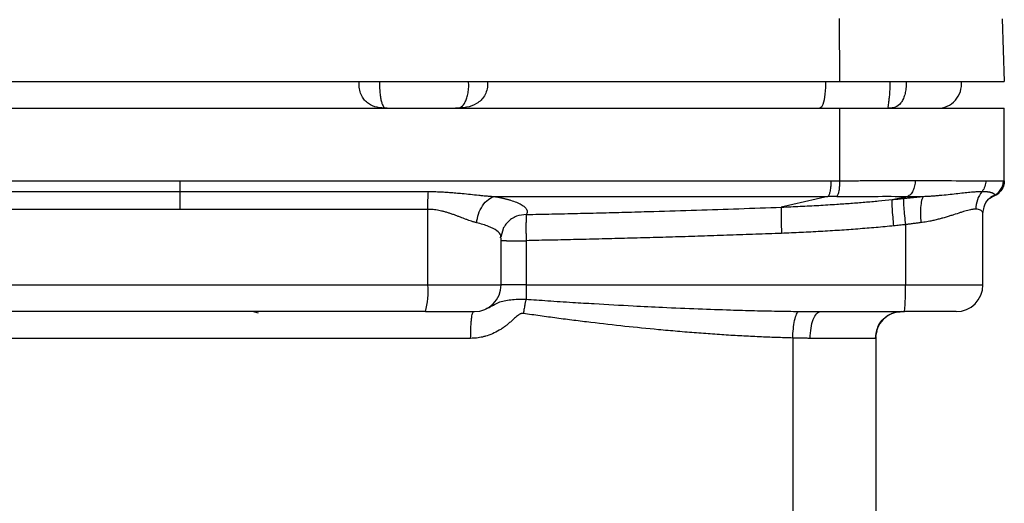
# Model space of a CAD drawing. Header units: millimetres. Extents: x 3 to 2091, y -59 to 1557.
# Tile 34 of 71: x 887 to 1071, y 736 to 826. Entities that reach past the tile are written whole.
import ezdxf

# ---------------------------------------------------------------- set-up
doc = ezdxf.new("R2010")
doc.units = ezdxf.units.MM

msp = doc.modelspace()

# ---------------------------------------------------------------- linework, layer by layer
at = {"color": 7, "linetype": 'Continuous', "lineweight": 25}
for p, q in [((1039.69, 826.31), (1039.79, 814.51)), ((1070.15, 826.22), (1070.56, 814.51)), ((793.33, 814.51), (1039.79, 814.51)), ((1039.79, 814.51), (1070.56, 814.51)), ((793.33, 809.51), (1039.79, 809.51)), ((1039.79, 809.51), (1039.79, 795.96)), ((1039.79, 809.51), (1070.56, 809.51)), ((1070.56, 795.95), (1070.56, 809.51)), ((1070.52, 795.48), (1070.56, 795.96)), ((1070.54, 795.95), (1070.56, 795.95)), ((1037.62, 793.02), (1028.9, 791.03)), ((1049.59, 792.44), (1052.47, 793.05)), ((1067.88, 792.74), (1068.66, 793.24)), ((1067.88, 792.74), (1068.2, 792.94)), ((1068.2, 793.02), (1067.99, 792.93)), ((916.57, 790.62), (916.56, 790.62)), ((962.86, 776.51), (962.87, 790.62)), ((1066.56, 776.51), (1066.56, 789.76)), ((1066.56, 789.76), (1066.56, 789.76)), ((976.55, 785.47), (977.08, 787.3)), ((1052.08, 787.76), (1052.08, 776.51)), ((976.46, 785.3), (976.47, 785.43)), ((976.56, 776.51), (976.56, 785.3)), ((981.22, 784.77), (981.22, 776.51)), ((870.25, 776.51), (962.86, 776.51)), ((981.22, 776.51), (1052.08, 776.51)), ((931.25, 771.2), (930.13, 771.51)), ((1036.25, 771.51), (1051.91, 771.51)), ((1046.56, 766.83), (1046.78, 767.95)), ((970.87, 766.51), (862.25, 766.51)), ((1046.46, 766.51), (1034.31, 766.51)), ((1046.56, 766.83), (1046.56, 669.06))]:
    msp.add_line(p, q, dxfattribs=at)
at = {"color": 8, "linetype": 'Continuous', "lineweight": 25}
for p, q in [((1070.39, 795.96), (1070.54, 795.95)), ((1067.7, 792.62), (1067.88, 792.74)), ((962.86, 776.51), (976.56, 776.51)), ((981.22, 776.51), (976.56, 776.51)), ((1031.05, 766.58), (1031.05, 684.95))]:
    msp.add_line(p, q, dxfattribs=at)
at = {"color": 8, "linetype": 'Continuous', "lineweight": 25, "flags": 128}
msp.add_lwpolyline([(1037.13, 814.51), (1037.13, 813.37), (1037.04, 812.14), (1036.88, 811.07), (1036.66, 810.23), (1036.39, 809.7), (1036.1, 809.51)], dxfattribs=at)
at = {"color": 7, "linetype": 'Continuous', "lineweight": 25}
for centre, radius, start, end in [((1058.06, 814.01), 4.5, 270, 6.3794), ((1067.56, 795.95), 3, 281.7683, 0), ((948.18, 775.27), 14.74, 345.2221, 4.8282), ((971.56, 776.51), 5, 270, 0), ((1016.13, 775.26), 35.97, 354.0133, 1.9891), ((1061.56, 776.51), 5, 270, 359.9721)]:
    msp.add_arc(centre, radius, start, end, dxfattribs=at)
at = {"color": 8, "linetype": 'Continuous', "lineweight": 25}
for points, knots in [([(955.25, 809.51), (954.61, 809.54), (953.35, 809.6), (951.96, 810.17), (951.05, 810.99), (950.49, 811.82), (950.13, 812.84), (949.98, 813.81), (950.06, 814.35), (950.08, 814.51)], [0, 0, 0, 0, 0.23695, 0.473675, 0.597396, 0.711219, 0.832778, 0.948483, 1, 1, 1, 1]), ([(953.87, 814.51), (953.86, 814.35), (953.84, 813.82), (953.88, 812.91), (953.97, 811.9), (954.11, 811.05), (954.36, 810.18), (954.71, 809.58), (955.07, 809.54), (955.25, 809.51)], [0, 0, 0, 0, 0.054542, 0.173527, 0.291156, 0.411102, 0.527953, 0.763739, 1, 1, 1, 1]), ([(968.04, 809.51), (968.34, 809.54), (968.94, 809.58), (969.59, 810.18), (970.03, 811.05), (970.3, 811.9), (970.47, 812.91), (970.53, 813.82), (970.49, 814.35), (970.48, 814.51)], [0, 0, 0, 0, 0.2362184, 0.4720373, 0.588907, 0.7088541, 0.8264942, 0.9454678, 1, 1, 1, 1]), ([(973.96, 814.51), (973.99, 814.35), (974.08, 813.81), (973.91, 812.84), (973.48, 811.82), (972.82, 810.99), (971.75, 810.17), (970.15, 809.6), (968.75, 809.54), (968.04, 809.51)], [0, 0, 0, 0, 0.051504, 0.167267, 0.288779, 0.40266, 0.52635, 0.763082, 1, 1, 1, 1]), ([(1049.03, 809.51), (1048.97, 809.54), (1048.84, 809.6), (1048.93, 810.22), (1049.05, 811.1), (1049.15, 811.94), (1049.22, 812.94), (1049.24, 813.83), (1049.23, 814.35), (1049.22, 814.51)], [0, 0, 0, 0, 0.2359368, 0.4716238, 0.5898932, 0.708178, 0.8262318, 0.9446496, 1, 1, 1, 1]), ([(1052.18, 814.51), (1052.2, 814.35), (1052.24, 813.84), (1052.16, 812.97), (1051.97, 811.99), (1051.65, 811.14), (1051.1, 810.25), (1050.22, 809.59), (1049.43, 809.54), (1049.03, 809.51)], [0, 0, 0, 0, 0.056898, 0.1749261, 0.2930054, 0.4144994, 0.5292058, 0.7644336, 1, 1, 1, 1]), ([(981.27, 789.67), (980.65, 789.6), (979.67, 789.5), (978.53, 788.88), (977.77, 788.24), (977.28, 787.68), (977.1, 787.31), (977.07, 787.24)], [0, 0, 0, 0, 0.3613057, 0.5683244, 0.7544257, 0.9559789, 1, 1, 1, 1]), ([(1066.54, 789.76), (1066.54, 789.83), (1066.55, 790.03), (1066.4, 790.27), (1066.06, 790.57), (1065.58, 790.62), (1065.25, 790.66)], [0, 0, 0, 0, 0.1559328, 0.3792393, 0.5783157, 1, 1, 1, 1]), ([(976.47, 785.43), (976.48, 785.53), (976.53, 785.95), (975.82, 786.64), (974.37, 787.47), (972.79, 787.91), (972, 788.12)], [0, 0, 0, 0, 0.093995, 0.396012, 0.698019, 1, 1, 1, 1]), ([(977.59, 784.77), (977.38, 784.77), (976.96, 784.77), (976.58, 784.77), (976.39, 784.77), (976.42, 784.77), (976.42, 784.77)], [0, 0, 0, 0, 0.293116, 0.586247, 0.879378, 1, 1, 1, 1]), ([(1052.08, 776.51), (1053.05, 776.51), (1054.99, 776.51), (1057.76, 776.51), (1060.3, 776.51), (1062.51, 776.51), (1064.31, 776.51), (1065.62, 776.51), (1066.43, 776.51), (1066.5, 776.51), (1066.54, 776.51)], [0, 0, 0, 0, 0.126417, 0.252834, 0.379251, 0.505668, 0.632085, 0.758502, 0.88492, 1, 1, 1, 1]), ([(973.74, 772.07), (973.84, 772.11), (974.77, 772.46), (975.98, 773.35), (977.89, 773.71), (979.72, 773.84), (980.71, 773.84), (981.21, 773.84)], [0, 0, 0, 0, 0.038059, 0.3577, 0.674874, 0.835503, 1, 1, 1, 1])]:
    msp.add_open_spline(points, degree=3, knots=knots, dxfattribs=at)
at = {"color": 7, "linetype": 'Continuous', "lineweight": 25}
for points, knots in [([(794.95, 795.96), (814.87, 795.96), (835.05, 795.96), (875.67, 795.95), (896.12, 795.95), (916.57, 795.95)], [0, 0, 0, 0, 0.5, 0.5, 1, 1, 1, 1]), ([(916.57, 795.95), (937.02, 795.95), (957.46, 795.95), (998.08, 795.96), (1018.26, 795.96), (1038.17, 795.96)], [0, 0, 0, 0, 0.5, 0.5, 1, 1, 1, 1]), ([(916.57, 795.95), (916.57, 795.92), (916.57, 795.86), (916.57, 795.74), (916.57, 795.6), (916.57, 795.43), (916.57, 795.24), (916.57, 795.01), (916.57, 794.76), (916.57, 794.5), (916.57, 794.22), (916.57, 794.04), (916.57, 793.95)], [0, 0, 0, 0, 0.039516, 0.091426, 0.156147, 0.234144, 0.325893, 0.431826, 0.552259, 0.687302, 0.836756, 1, 1, 1, 1]), ([(1038.17, 795.96), (1038.17, 795.64), (1038.15, 795.31), (1038.1, 794.66), (1038.06, 794.34), (1037.96, 793.79), (1037.9, 793.55), (1037.76, 793.2), (1037.69, 793.08), (1037.62, 793.02)], [0, 0, 0, 0, 0.25, 0.25, 0.5, 0.5, 0.75, 0.75, 1, 1, 1, 1]), ([(1039.79, 795.96), (1039.79, 795.65), (1039.78, 795.31), (1039.73, 794.66), (1039.7, 794.34), (1039.6, 793.79), (1039.53, 793.55), (1039.4, 793.2), (1039.33, 793.09), (1039.26, 793.02)], [0, 0, 0, 0, 0.25, 0.25, 0.5, 0.5, 0.75, 0.75, 1, 1, 1, 1]), ([(1039.79, 795.96), (1040, 795.97), (1040.43, 795.97), (1041.07, 795.97), (1041.71, 795.98), (1042.36, 795.98), (1043, 795.98), (1043.65, 795.99), (1044.3, 795.99), (1044.95, 795.99), (1045.6, 795.99), (1046.24, 796), (1046.89, 796), (1047.54, 796), (1048.18, 796), (1048.83, 796), (1049.47, 796), (1050.11, 796), (1050.75, 796), (1051.39, 796), (1052.02, 796), (1052.65, 796), (1053.28, 796), (1053.69, 796), (1053.9, 796)], [0, 0, 0, 0, 0.042172, 0.084657, 0.127455, 0.170565, 0.213988, 0.257723, 0.301771, 0.346131, 0.390804, 0.435789, 0.481087, 0.526698, 0.572621, 0.618857, 0.665406, 0.712267, 0.759441, 0.806928, 0.854727, 0.902838, 0.951263, 1, 1, 1, 1]), ([(1053.9, 796), (1053.9, 795.68), (1053.87, 795.34), (1053.73, 794.68), (1053.63, 794.37), (1053.36, 793.81), (1053.19, 793.58), (1052.84, 793.23), (1052.65, 793.11), (1052.47, 793.05)], [0, 0, 0, 0, 0.25, 0.25, 0.5, 0.5, 0.75, 0.75, 1, 1, 1, 1]), ([(1053.9, 796), (1056.76, 796), (1059.35, 795.99), (1063.8, 795.98), (1065.66, 795.98), (1067.1, 795.97)], [0, 0, 0, 0, 0.5, 0.5, 1, 1, 1, 1]), ([(1067.1, 795.97), (1067.1, 795.63), (1067.04, 795.27), (1066.81, 794.58), (1066.63, 794.26), (1066.41, 793.98)], [0, 0, 0, 0, 0.5, 0.5, 1, 1, 1, 1]), ([(1067.1, 795.97), (1067.98, 795.97), (1068.71, 795.97), (1069.81, 795.96), (1070.19, 795.96), (1070.39, 795.96)], [0, 0, 0, 0, 0.5, 0.5, 1, 1, 1, 1]), ([(1070.56, 795.95), (1070.56, 795.64), (1070.51, 795.31), (1070.29, 794.66), (1070.12, 794.35), (1069.67, 793.8), (1069.4, 793.56), (1068.82, 793.21), (1068.5, 793.09), (1068.2, 793.02)], [0, 0, 0, 0, 0.25, 0.25, 0.5, 0.5, 0.75, 0.75, 1, 1, 1, 1]), ([(1068.66, 793.24), (1068.91, 793.36), (1069.15, 793.51), (1069.59, 793.9), (1069.78, 794.12), (1070.09, 794.62), (1070.21, 794.89), (1070.36, 795.43), (1070.39, 795.7), (1070.39, 795.96)], [0, 0, 0, 0, 0.25, 0.25, 0.5, 0.5, 0.75, 0.75, 1, 1, 1, 1]), ([(1069.94, 794.16), (1069.98, 794.2), (1070.19, 794.43), (1070.3, 794.73), (1070.4, 794.98)], [0, 0, 0, 0, 0.162744, 1, 1, 1, 1]), ([(916.57, 793.95), (916.57, 793.51), (916.57, 792.98), (916.57, 791.83), (916.57, 791.21), (916.57, 790.62)], [0, 0, 0, 0, 0.5, 0.5, 1, 1, 1, 1]), ([(962.87, 790.62), (962.87, 791.18), (962.87, 791.77), (962.91, 792.93), (962.94, 793.48), (962.98, 793.95)], [0, 0, 0, 0, 0.5, 0.5, 1, 1, 1, 1]), ([(962.98, 793.95), (963.16, 793.95), (963.53, 793.95), (964.09, 793.94), (964.65, 793.93), (965.21, 793.9), (965.78, 793.88), (966.36, 793.84), (966.94, 793.8), (967.52, 793.76), (968.1, 793.71), (968.69, 793.65), (969.61, 793.57), (970.84, 793.44), (972.14, 793.3), (973.16, 793.2), (973.93, 793.13), (974.66, 793.06), (975.14, 793.03), (975.37, 793.02)], [0, 0, 0, 0, 0.043315, 0.08703, 0.131156, 0.175703, 0.220679, 0.266094, 0.311955, 0.35827, 0.405047, 0.452293, 0.500013, 0.626308, 0.749999, 0.816503, 0.880335, 0.941499, 1, 1, 1, 1]), ([(972, 788.12), (972.05, 788.64), (972.16, 789.2), (972.52, 790.29), (972.78, 790.83), (973.41, 791.76), (973.78, 792.16), (974.57, 792.74), (974.98, 792.93), (975.37, 793.02)], [0, 0, 0, 0, 0.25, 0.25, 0.5, 0.5, 0.75, 0.75, 1, 1, 1, 1]), ([(975.37, 793.02), (975.47, 793), (975.67, 792.96), (975.96, 792.91), (976.25, 792.85), (976.53, 792.79), (976.8, 792.73), (977.07, 792.67), (977.33, 792.61), (977.59, 792.54), (977.83, 792.48), (978.07, 792.41), (978.65, 792.24), (979.48, 791.95), (980.37, 791.53), (981, 791.09), (981.29, 790.73), (981.39, 790.47), (981.43, 790.31), (981.43, 790.15), (981.41, 789.99), (981.36, 789.83), (981.3, 789.72), (981.27, 789.67)], [0, 0, 0, 0, 0.022586, 0.045177, 0.067783, 0.090411, 0.113068, 0.135763, 0.158503, 0.181296, 0.204151, 0.227075, 0.250077, 0.37487, 0.500007, 0.625366, 0.749949, 0.792234, 0.834193, 0.875888, 0.917381, 0.958733, 1, 1, 1, 1]), ([(1039.26, 793.02), (1038.98, 793.02), (1038.44, 793.02), (1037.89, 793.02), (1037.62, 793.02)], [0, 0, 0, 0, 0.503222, 1, 1, 1, 1]), ([(1039.26, 793.02), (1041.62, 793.04), (1043.94, 793.05), (1048.37, 793.06), (1050.49, 793.06), (1052.47, 793.05)], [0, 0, 0, 0, 0.5, 0.5, 1, 1, 1, 1]), ([(1051.71, 792.67), (1051.85, 792.68), (1052.13, 792.71), (1052.55, 792.76), (1052.97, 792.8), (1053.4, 792.84), (1053.82, 792.89), (1054.24, 792.93), (1054.65, 792.97), (1055.07, 793.01), (1055.35, 793.04), (1055.49, 793.05)], [0, 0, 0, 0, 0.111244, 0.222387, 0.333456, 0.444481, 0.555492, 0.666518, 0.777591, 0.888741, 1, 1, 1, 1]), ([(1055.49, 793.05), (1055.37, 792.96), (1055.27, 792.78), (1055.08, 792.21), (1055.01, 791.82), (1054.91, 790.89), (1054.89, 790.35), (1054.89, 789.24), (1054.92, 788.67), (1054.97, 788.14)], [0, 0, 0, 0, 0.25, 0.25, 0.5, 0.5, 0.75, 0.75, 1, 1, 1, 1]), ([(1055.49, 793.05), (1055.63, 793.06), (1055.91, 793.07), (1056.33, 793.09), (1056.76, 793.12), (1057.19, 793.15), (1057.62, 793.18), (1058.05, 793.21), (1058.48, 793.25), (1059.31, 793.32), (1060.48, 793.44), (1061.94, 793.61), (1063.26, 793.76), (1064.22, 793.86), (1064.88, 793.91), (1065.3, 793.94), (1065.7, 793.97), (1066.07, 793.98), (1066.29, 793.98), (1066.41, 793.98)], [0, 0, 0, 0, 0.02932, 0.059187, 0.089603, 0.120569, 0.152087, 0.184157, 0.21678, 0.249957, 0.375603, 0.499939, 0.627821, 0.74992, 0.801458, 0.852236, 0.902253, 0.951508, 1, 1, 1, 1]), ([(1066.41, 793.98), (1066.02, 793.51), (1065.72, 792.96), (1065.34, 791.81), (1065.25, 791.22), (1065.25, 790.66)], [0, 0, 0, 0, 0.5, 0.5, 1, 1, 1, 1]), ([(1066.41, 793.98), (1066.47, 793.98), (1066.61, 793.98), (1066.8, 793.97), (1066.99, 793.97), (1067.17, 793.95), (1067.34, 793.94), (1067.5, 793.92), (1067.66, 793.89), (1067.8, 793.87), (1067.94, 793.84), (1068.07, 793.8), (1068.18, 793.77), (1068.31, 793.72), (1068.44, 793.67), (1068.55, 793.6), (1068.64, 793.53), (1068.69, 793.46), (1068.72, 793.38), (1068.71, 793.31), (1068.68, 793.26), (1068.66, 793.24)], [0, 0, 0, 0, 0.039292, 0.079017, 0.119175, 0.159767, 0.200791, 0.242248, 0.284136, 0.326454, 0.369201, 0.412374, 0.455971, 0.499988, 0.568991, 0.638836, 0.709505, 0.780979, 0.853235, 0.926252, 1, 1, 1, 1]), ([(1066.56, 789.78), (1066.65, 790.4), (1066.86, 791.81), (1067.51, 792.44), (1067.86, 792.78)], [0, 0, 0, 0, 0.4413343, 1, 1, 1, 1]), ([(1068.66, 793.24), (1068.65, 793.23), (1068.62, 793.2), (1068.57, 793.17), (1068.52, 793.13), (1068.45, 793.1), (1068.37, 793.07), (1068.29, 793.05), (1068.23, 793.03), (1068.2, 793.02)], [0, 0, 0, 0, 0.149673, 0.297072, 0.442195, 0.585046, 0.725628, 0.863945, 1, 1, 1, 1]), ([(1068.24, 793.04), (1068.45, 793.1), (1068.91, 793.24), (1069.44, 793.56), (1069.68, 793.86), (1069.76, 793.95)], [0, 0, 0, 0, 0.3649847, 0.7955587, 1, 1, 1, 1]), ([(981.27, 789.67), (982.86, 789.7), (986.04, 789.76), (990.81, 789.87), (995.57, 789.98), (1000.33, 790.11), (1006.15, 790.27), (1013.04, 790.48), (1020.98, 790.74), (1026.26, 790.94), (1028.9, 791.03)], [0, 0, 0, 0, 0.100228, 0.200262, 0.300182, 0.400065, 0.499985, 0.667188, 0.833783, 1, 1, 1, 1]), ([(1028.9, 791.03), (1028.88, 790.93), (1028.87, 790.73), (1028.86, 790.15), (1028.86, 789.76), (1028.87, 788.84), (1028.88, 788.31), (1028.9, 787.22), (1028.92, 786.67), (1028.94, 786.14)], [0, 0, 0, 0, 0.25, 0.25, 0.5, 0.5, 0.75, 0.75, 1, 1, 1, 1]), ([(1028.9, 791.03), (1029.49, 791.06), (1030.67, 791.11), (1032.43, 791.19), (1034.17, 791.28), (1035.88, 791.37), (1037.58, 791.48), (1039.58, 791.6), (1041.88, 791.77), (1044.49, 791.97), (1047.05, 792.2), (1048.75, 792.36), (1049.59, 792.44)], [0, 0, 0, 0, 0.0859186, 0.170832, 0.2547183, 0.3375551, 0.4193201, 0.4999916, 0.6276951, 0.7536579, 0.8777858, 1, 1, 1, 1]), ([(1049.93, 787.53), (1049.87, 788.07), (1049.82, 788.64), (1049.72, 789.75), (1049.68, 790.29), (1049.62, 791.22), (1049.6, 791.61), (1049.58, 792.18), (1049.58, 792.36), (1049.59, 792.44)], [0, 0, 0, 0, 0.25, 0.25, 0.5, 0.5, 0.75, 0.75, 1, 1, 1, 1]), ([(1049.59, 792.44), (1049.94, 792.48), (1050.65, 792.55), (1051.35, 792.63), (1051.71, 792.67)], [0, 0, 0, 0, 0.5, 1, 1, 1, 1]), ([(1051.71, 792.67), (1051.7, 792.58), (1051.7, 792.4), (1051.72, 791.84), (1051.74, 791.45), (1051.82, 790.52), (1051.86, 789.98), (1051.97, 788.87), (1052.03, 788.29), (1052.08, 787.76)], [0, 0, 0, 0, 0.25, 0.25, 0.5, 0.5, 0.75, 0.75, 1, 1, 1, 1]), ([(972, 788.12), (971.93, 788.14), (971.77, 788.18), (971.54, 788.24), (971.29, 788.32), (970.96, 788.42), (970.54, 788.56), (969.85, 788.81), (969.13, 789.09), (968.4, 789.37), (967.82, 789.59), (967.24, 789.79), (966.64, 789.99), (966.05, 790.16), (965.47, 790.31), (964.92, 790.42), (964.39, 790.51), (963.88, 790.57), (963.37, 790.61), (963.03, 790.62), (962.87, 790.62)], [0, 0, 0, 0, 0.029814, 0.060575, 0.092296, 0.124988, 0.184497, 0.250003, 0.374954, 0.437447, 0.49994, 0.567739, 0.624947, 0.690068, 0.74992, 0.802859, 0.854243, 0.904162, 0.952712, 1, 1, 1, 1]), ([(981.27, 789.67), (981.27, 789.65), (981.26, 789.62), (981.25, 789.56), (981.25, 789.5), (981.24, 789.42), (981.24, 789.34), (981.23, 789.26), (981.23, 789.17), (981.23, 789.07), (981.22, 788.97), (981.22, 788.86), (981.22, 788.75), (981.22, 788.64), (981.21, 788.53), (981.21, 788.41), (981.21, 788.29), (981.21, 788.17), (981.2, 788.05), (981.2, 787.75), (981.2, 787.23), (981.2, 786.58), (981.21, 786.05), (981.21, 785.63), (981.22, 785.21), (981.22, 784.92), (981.22, 784.77)], [0, 0, 0, 0, 0.0323336, 0.0641518, 0.0954462, 0.1262098, 0.1564368, 0.1861227, 0.2152642, 0.2438591, 0.2719067, 0.2994074, 0.3263627, 0.3527756, 0.3786501, 0.4039915, 0.4288064, 0.4531024, 0.4768887, 0.5001754, 0.62866, 0.7499728, 0.8117891, 0.8735397, 0.9370284, 1, 1, 1, 1]), ([(1065.25, 790.66), (1065.21, 790.66), (1065.11, 790.66), (1064.95, 790.65), (1064.79, 790.63), (1064.62, 790.61), (1064.36, 790.57), (1063.99, 790.49), (1063.48, 790.36), (1062.93, 790.2), (1062.16, 789.96), (1061.31, 789.68), (1060.41, 789.39), (1059.69, 789.17), (1058.95, 788.96), (1058.19, 788.76), (1057.43, 788.57), (1056.71, 788.42), (1056.07, 788.3), (1055.52, 788.21), (1055.15, 788.16), (1054.97, 788.14)], [0, 0, 0, 0, 0.024761, 0.049649, 0.074671, 0.099835, 0.12515, 0.18598, 0.250188, 0.310104, 0.375192, 0.500149, 0.562637, 0.625123, 0.693434, 0.750082, 0.815544, 0.875057, 0.918404, 0.960046, 1, 1, 1, 1]), ([(1049.93, 787.53), (1049.38, 787.48), (1048.27, 787.37), (1046.6, 787.22), (1044.92, 787.08), (1043.21, 786.95), (1041.49, 786.82), (1039.75, 786.7), (1038, 786.59), (1036.22, 786.48), (1034.43, 786.38), (1032.61, 786.29), (1030.78, 786.21), (1029.56, 786.16), (1028.94, 786.14)], [0, 0, 0, 0, 0.078777, 0.158374, 0.238796, 0.320043, 0.402118, 0.485023, 0.56876, 0.653332, 0.73874, 0.824986, 0.912072, 1, 1, 1, 1]), ([(1052.08, 787.76), (1051.72, 787.72), (1051, 787.64), (1050.28, 787.57), (1049.93, 787.53)], [0, 0, 0, 0, 0.503923, 1, 1, 1, 1]), ([(1054.97, 788.14), (1054.85, 788.12), (1054.61, 788.09), (1054.26, 788.05), (1053.9, 788), (1053.54, 787.96), (1053.17, 787.91), (1052.81, 787.86), (1052.45, 787.81), (1052.2, 787.77), (1052.08, 787.76)], [0, 0, 0, 0, 0.124761, 0.249588, 0.374482, 0.499445, 0.624477, 0.74958, 0.874754, 1, 1, 1, 1]), ([(1028.94, 786.14), (1027.34, 786.08), (1024.13, 785.96), (1019.33, 785.79), (1014.53, 785.63), (1009.74, 785.48), (1004.97, 785.34), (1000.2, 785.21), (995.44, 785.09), (990.69, 784.97), (985.96, 784.87), (982.8, 784.81), (981.22, 784.77)], [0, 0, 0, 0, 0.10092, 0.201635, 0.302145, 0.40245, 0.50255, 0.602447, 0.70214, 0.801629, 0.900916, 1, 1, 1, 1]), ([(977.59, 784.77), (978.04, 784.77), (978.6, 784.77), (979.84, 784.77), (980.53, 784.77), (981.22, 784.77)], [0, 0, 0, 0, 0.5, 0.5, 1, 1, 1, 1]), ([(981.22, 776.51), (981.22, 776.45), (981.22, 776.3), (981.22, 776.06), (981.22, 775.78), (981.22, 775.46), (981.21, 775.12), (981.21, 774.79), (981.21, 774.47), (981.21, 774.15), (981.21, 773.94), (981.21, 773.84)], [0, 0, 0, 0, 0.072468, 0.155891, 0.250271, 0.37541, 0.500548, 0.621328, 0.744823, 0.871043, 1, 1, 1, 1]), ([(981.21, 773.83), (981.2, 773.78), (981.17, 773.67), (981.13, 773.49), (981.08, 773.29), (981.03, 773.06), (980.98, 772.82), (980.93, 772.5), (980.86, 772.14), (980.8, 771.76), (980.75, 771.44), (980.73, 771.25), (980.71, 771.16)], [0, 0, 0, 0, 0.066303, 0.139751, 0.220157, 0.307282, 0.400824, 0.500421, 0.659417, 0.794885, 0.908013, 1, 1, 1, 1]), ([(981.21, 773.84), (981.86, 773.79), (983.21, 773.69), (985.34, 773.55), (987.6, 773.39), (990.5, 773.21), (995.04, 772.93), (1000.63, 772.62), (1007.11, 772.3), (1013.18, 772.04), (1018.91, 771.84), (1023.83, 771.7), (1028.07, 771.6), (1030.82, 771.57), (1032.15, 771.55)], [0, 0, 0, 0, 0.037926, 0.079593, 0.124999, 0.171255, 0.25, 0.392504, 0.5, 0.631461, 0.749999, 0.838011, 0.921345, 1, 1, 1, 1]), ([(962.43, 771.51), (963.09, 771.51), (964.42, 771.51), (966.3, 771.51), (967.98, 771.51), (969.4, 771.51), (970.51, 771.51), (971.23, 771.51), (971.57, 771.51), (971.53, 771.51), (971.51, 771.51)], [0, 0, 0, 0, 0.1343385, 0.2714471, 0.4085558, 0.5428942, 0.6772327, 0.8143414, 0.95145, 1, 1, 1, 1]), ([(970.87, 766.51), (970.87, 767.1), (970.88, 767.74), (970.92, 768.66), (970.94, 768.96), (970.98, 769.54), (971, 769.8), (971.05, 770.29), (971.08, 770.51), (971.14, 770.89), (971.18, 771.04), (971.28, 771.41), (971.34, 771.51), (971.41, 771.51)], [0, 0, 0, 0, 0.25, 0.25, 0.375, 0.375, 0.5, 0.5, 0.625, 0.625, 0.75, 0.75, 1, 1, 1, 1]), ([(980.71, 771.16), (980.68, 771.16), (980.62, 771.17), (980.53, 771.17), (980.43, 771.16), (980.33, 771.14), (980.23, 771.11), (980.14, 771.07), (979.98, 771), (979.75, 770.85), (979.49, 770.65), (979.21, 770.41), (978.87, 770.1), (978.41, 769.68), (977.89, 769.22), (977.34, 768.79), (976.78, 768.38), (975.99, 767.88), (974.96, 767.35), (973.9, 766.97), (973.09, 766.76), (972.53, 766.65), (971.98, 766.57), (971.43, 766.52), (971.06, 766.52), (970.87, 766.51)], [0, 0, 0, 0, 0.008435, 0.01692, 0.025533, 0.034348, 0.043436, 0.05286, 0.062678, 0.090163, 0.125534, 0.151459, 0.18783, 0.250211, 0.316047, 0.375099, 0.438466, 0.49997, 0.625882, 0.749802, 0.800637, 0.850918, 0.900799, 0.950439, 1, 1, 1, 1]), ([(1031.05, 766.58), (1030.54, 766.6), (1029.5, 766.62), (1027.94, 766.67), (1026.36, 766.73), (1024.77, 766.8), (1023.15, 766.87), (1021.51, 766.96), (1019.86, 767.05), (1018.18, 767.16), (1016.49, 767.27), (1014.78, 767.39), (1013.04, 767.52), (1011.29, 767.66), (1009.52, 767.81), (1007.73, 767.97), (1004.46, 768.27), (999.65, 768.75), (994.39, 769.35), (990.15, 769.87), (986.98, 770.28), (983.84, 770.71), (981.75, 771.01), (980.71, 771.16)], [0, 0, 0, 0, 0.030771, 0.061906, 0.093403, 0.125265, 0.157492, 0.190085, 0.223045, 0.256372, 0.290067, 0.324131, 0.358564, 0.393368, 0.428542, 0.464088, 0.500005, 0.623761, 0.750002, 0.813212, 0.875947, 0.938209, 1, 1, 1, 1]), ([(1031.05, 766.58), (1031.06, 767.12), (1031.09, 767.71), (1031.21, 768.84), (1031.29, 769.4), (1031.5, 770.35), (1031.63, 770.75), (1031.89, 771.31), (1032.02, 771.48), (1032.15, 771.55)], [0, 0, 0, 0, 0.25, 0.25, 0.5, 0.5, 0.75, 0.75, 1, 1, 1, 1]), ([(1032.15, 771.55), (1032.38, 771.55), (1032.84, 771.54), (1033.53, 771.53), (1034.21, 771.52), (1034.89, 771.52), (1035.57, 771.51), (1036.02, 771.51), (1036.25, 771.51)], [0, 0, 0, 0, 0.167431, 0.334506, 0.501263, 0.667739, 0.833972, 1, 1, 1, 1]), ([(1034.31, 766.51), (1034.31, 767.84), (1034.51, 769.11), (1035.24, 770.99), (1035.73, 771.51), (1036.25, 771.51)], [0, 0, 0, 0, 0.5, 0.5, 1, 1, 1, 1]), ([(1051.43, 771.51), (1050.78, 771.51), (1050.13, 771.38), (1048.93, 770.88), (1048.38, 770.51), (1047.46, 769.59), (1047.09, 769.03), (1046.59, 767.82), (1046.46, 767.17), (1046.46, 766.51)], [0, 0, 0, 0, 0.25, 0.25, 0.5, 0.5, 0.75, 0.75, 1, 1, 1, 1]), ([(1046.75, 767.97), (1046.88, 768.4), (1047.19, 769.36), (1048.34, 770.57), (1049.87, 771.4), (1050.99, 771.48), (1051.53, 771.52)], [0, 0, 0, 0, 0.21637, 0.488699, 0.75469, 1, 1, 1, 1]), ([(1061.56, 771.51), (1061.6, 771.51), (1060.62, 771.51), (1057.01, 771.51), (1054.53, 771.51), (1051.91, 771.51)], [0, 0, 0, 0, 0.5, 0.5, 1, 1, 1, 1]), ([(1034.31, 766.51), (1034.18, 766.51), (1033.91, 766.52), (1033.51, 766.52), (1033.11, 766.53), (1032.7, 766.54), (1032.29, 766.54), (1031.88, 766.56), (1031.47, 766.57), (1031.19, 766.58), (1031.05, 766.58)], [0, 0, 0, 0, 0.125008, 0.250011, 0.37501, 0.500007, 0.625003, 0.749999, 0.874998, 1, 1, 1, 1]), ([(1046.56, 766.83), (1046.56, 766.81), (1046.56, 766.76), (1046.55, 766.69), (1046.55, 766.64), (1046.54, 766.59), (1046.52, 766.56), (1046.5, 766.53), (1046.48, 766.52), (1046.47, 766.51), (1046.46, 766.51)], [0, 0, 0, 0, 0.12568, 0.250784, 0.375501, 0.500022, 0.624541, 0.74925, 0.874339, 1, 1, 1, 1])]:
    msp.add_open_spline(points, degree=3, knots=knots, dxfattribs=at)
for points in [[(1038.17, 795.96), (1038.71, 795.96), (1039.25, 795.96), (1039.79, 795.96)], [(1070.56, 795.95), (1070.56, 795.95), (1070.56, 795.95), (1070.56, 795.95)], [(870.14, 793.95), (885.58, 793.95), (901.08, 793.95), (916.57, 793.95)], [(916.57, 793.95), (932.06, 793.95), (947.55, 793.95), (962.98, 793.95)], [(975.37, 793.02), (996.31, 793.02), (1017.11, 793.02), (1037.62, 793.02)], [(1052.47, 793.05), (1053.51, 793.05), (1054.52, 793.05), (1055.49, 793.05)], [(916.56, 790.62), (901.1, 790.62), (885.65, 790.62), (870.25, 790.62)], [(962.87, 790.62), (947.47, 790.62), (932.02, 790.62), (916.57, 790.62)], [(962.43, 771.51), (931.91, 771.51), (901.21, 771.51), (870.69, 771.51)]]:
    msp.add_open_spline(points, degree=3, dxfattribs=at)

doc.saveas('drawing.dxf')
